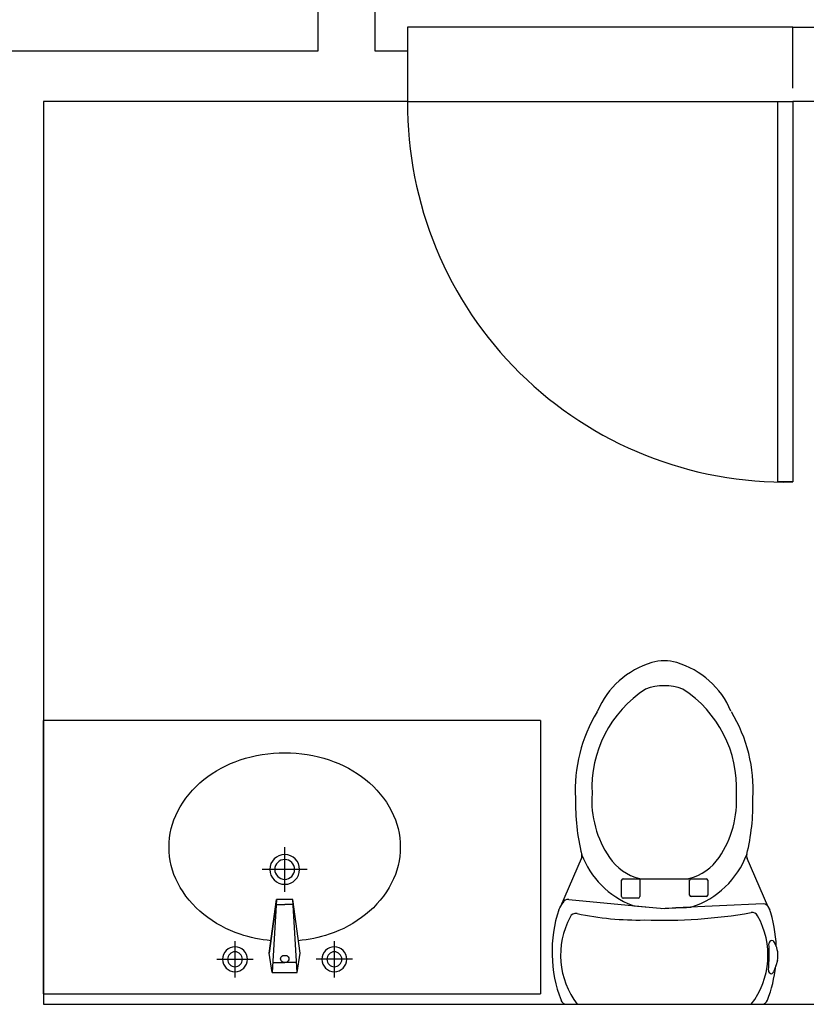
# Model space of a CAD drawing. Header units: inches. Extents: x -3371 to 2763, y -983 to 646.
# Tile 14 of 96: x -2762 to -2698, y -45 to 34. Entities that reach past the tile are written whole.
import ezdxf

# ---------------------------------------------------------------- set-up
doc = ezdxf.new("R2010")
doc.units = ezdxf.units.IN
doc.header["$LTSCALE"] = 12
doc.header["$MEASUREMENT"] = 0
for name, color, linetype in [('2', 2, 'Continuous'), ('3', 3, 'Continuous'), ('White', 7, 'Continuous')]:
    doc.layers.add(name, color=color, linetype=linetype)

# ---------------------------------------------------------------- blocks, each defined once
blk = doc.blocks.new('A$C09F1173F')
at = {"layer": '2'}
for p, q in [((416, 369.3), (416, 296.3)), ((452.5, 332.8), (379.5, 332.8)), ((235, 187.8), (235, 277.9)), ((295.8, 249.5), (403.5, 264.3)), ((403.5, 264.3), (295.8, 249.5)), ((442.4, 257.8), (403.5, 264.3)), ((295.8, 249.5), (442.4, 257.8)), ((295.8, 232.8), (295.8, 249.5)), ((305.9, 250), (305.9, 232.8)), ((422.7, 256.7), (422.7, 232.8)), ((442.4, 257.8), (442.4, 232.8)), ((280.1, 232.8), (189.9, 232.8)), ((295.8, 216.1), (295.8, 232.8)), ((305.9, 215.7), (305.9, 232.8)), ((422.7, 208.9), (422.7, 232.8)), ((442.4, 232.8), (442.4, 207.8)), ((403.5, 201.4), (295.8, 216.1)), ((442.4, 207.8), (295.8, 216.1)), ((442.4, 207.8), (403.5, 201.4)), ((416, 96.3), (416, 169.3)), ((452.5, 132.8), (379.5, 132.8))]:
    blk.add_line(p, q, dxfattribs=at)
for centre, radius in [((416, 332.8), 25), ((416, 332.8), 15), ((235, 232.8), 30), ((235, 232.8), 20), ((416, 132.8), 25), ((416, 132.8), 15)]:
    blk.add_circle(centre, radius, dxfattribs=at)
for centre, start, end in [((415.3, 234), 350.5252, 189.4748), ((415.3, 231.6), 170.5252, 9.4748)]:
    blk.add_arc(centre, 7.19, start, end, dxfattribs=at)
at = {"layer": '3'}
for centre, radius, start, end in [((190, 308.8), 156.9, 90, 117.4096), ((190, 308.8), 156.9, 62.5904, 90), ((209, 272.1), 198.2, 117.4096, 141.3831), ((171, 272.1), 198.2, 38.6169, 62.5904), ((238.8, 248.3), 236.3, 141.3831, 161.6926), ((141.2, 248.3), 236.3, 18.3074, 38.6169), ((285.6, 232.8), 285.7, 161.6926, 180), ((94.3, 232.8), 285.7, 5.4714, 18.3074), ((285.6, 232.8), 285.7, 180, 198.3074), ((94.3, 232.8), 285.7, 341.6926, 354.5286), ((238.8, 217.3), 236.3, 198.3074, 218.6169), ((141.2, 217.3), 236.3, 321.3831, 341.6926), ((209, 193.5), 198.2, 218.6169, 242.5904), ((171, 193.5), 198.2, 297.4096, 321.3831), ((190, 156.9), 156.9, 242.5904, 270), ((190, 156.9), 156.9, 270, 297.4096)]:
    blk.add_arc(centre, radius, start, end, dxfattribs=at)
blk = doc.blocks.new('A')
at = {"layer": 'White', "color": 7}
for p, q in [((2489.566, 89.331), (2491.227, 93.173)), ((2506.234, 89.331), (2504.573, 93.173)), ((2494.467, 90.105), (2494.467, 91.423)), ((2494.592, 91.548), (2495.922, 91.548)), ((2495.922, 91.548), (2495.922, 90.105)), ((2495.938, 91.548), (2499.862, 91.548)), ((2499.94, 90.225), (2499.94, 91.423)), ((2500.065, 91.548), (2501.276, 91.548)), ((2501.401, 91.423), (2501.401, 90.225)), ((2490.212, 89.873), (2496.676, 89.261)), ((2495.797, 89.98), (2494.592, 89.98)), ((2501.276, 90.1), (2500.065, 90.1)), ((2505.859, 89.515), (2498.832, 89.202)), ((2506.564, 86.567), (2506.576, 86.567)), ((2507.021, 84.949), (2506.875, 84.517)), ((2506.875, 84.517), (2506.726, 84.1)), ((2490.053, 81.427), (2505.747, 81.427))]:
    blk.add_line(p, q, dxfattribs=at)
for centre, radius, start, end in [((2498.883, 102.348), 6.907, 106.70643, 156.96372), ((2497.9, 105.624), 3.487, 73.29357, 106.70643), ((2496.917, 102.348), 6.907, 23.03628, 73.29357), ((2501.577, 98.855), 9.503, 123.0103, 182.78739), ((2497.9, 102.765), 4.327, 69.71328, 110.28672), ((2494.223, 98.855), 9.503, 357.21261, 56.9897), ((2502.781, 98.725), 12.043, 148.67064, 183.29964), ((2492.067, 105.247), 0.5, 328.67064, 336.96372), ((2493.019, 98.725), 12.043, 356.70036, 31.32936), ((2500.238, 97.853), 8.171, 176.20772, 214.18547), ((2495.562, 97.853), 8.171, 325.81453, 3.79228), ((2508.13, 97.634), 17.377, 178.68766, 193.79224), ((2487.67, 97.634), 17.377, 346.26977, 1.31234), ((2490.769, 93.372), 0.5, 336.61492, 13.79224), ((2497.864, 95.997), 7.067, 200.61399, 248.87681), ((2496.964, 95.632), 4.214, 214.22135, 255.47043), ((2498.836, 95.632), 4.214, 284.52957, 325.77865), ((2497.936, 95.997), 7.067, 287.91674, 339.38602), ((2505.035, 93.372), 0.503, 164.22587, 203.32954), ((2494.592, 91.423), 0.125, 90, 180), ((2495.938, 91.673), 0.125, 255.47043, 270), ((2499.862, 91.673), 0.125, 270, 284.52957), ((2500.065, 91.423), 0.125, 90, 180), ((2501.276, 91.423), 0.125, 0, 90), ((2490.164, 89.376), 0.5, 84.39908, 151.34521), ((2494.592, 90.105), 0.125, 180, 270), ((2495.797, 90.105), 0.125, 270, 0), ((2500.065, 90.225), 0.125, 180, 270), ((2501.276, 90.225), 0.125, 270, 0), ((2499.841, 85.661), 10.975, 162.00934, 200.88085), ((2474.712, 97.819), 17.108, 329.1663, 331.34521), ((2495.497, 89.872), 0.5, 248.87681, 264.70875), ((2585.245, 1058.929), 973.704, 264.708746, 264.853446), ((2458.998, 1062.091), 973.704, 272.277085, 272.412071), ((2499.957, 89.749), 0.5, 272.41207, 287.91674), ((2505.883, 89.015), 0.5, 18.67844, 92.7585), ((2521.088, 97.819), 17.108, 209.74424, 210.8337), ((2495.96, 85.661), 10.975, 2.21187, 18.67844), ((2496.064, 85.389), 6.51, 151.90359, 217.48106), ((2490.779, 88.255), 0.5, 77.84153, 156.45685), ((2495.807, 111.592), 23.373, 257.84153, 271.21748), ((2497.774, 129.611), 41.413, 267.96575, 279.90249), ((2504.982, 88.323), 0.5, 29.22488, 99.90249), ((2499.737, 85.389), 6.51, 322.51894, 29.22488), ((2506.576, 86.317), 0.25, 90, 185.47829), ((2506.564, 86.317), 0.25, 2.0512, 90), ((2490.896, 85.458), 15.454, 355.25358, 3.09554), ((2505.036, 85.355), 2.026, 348.44909, 28.61803), ((2495.96, 85.661), 10.975, 339.11915, 354.0159), ((2506.544, 84.143), 0.25, 171.59674, 262.51568), ((2506.479, 84.143), 0.25, 277.48432, 350.13895), ((2490.053, 81.927), 0.5, 200.88085, 270), ((2505.747, 81.927), 0.5, 270, 339.11915)]:
    blk.add_arc(centre, radius, start, end, dxfattribs=at)

msp = doc.modelspace()

# ---------------------------------------------------------------- linework, layer by layer
at = {"layer": 'White', "color": 7}
for p, q in [((-2737.79, 31.864), (-2737.79, 34.985)), ((-2733.225, 34.985), (-2733.225, 31.864)), ((-2699.553, 33.759), (-2730.582, 33.759)), ((-2730.582, 33.759), (-2730.582, 27.783)), ((-2699.553, 28.856), (-2699.553, 33.759)), ((-2699.553, 33.759), (-2653.886, 33.759)), ((-2699.553, 28.856), (-2699.553, 33.759)), ((-2789.443, 31.864), (-2737.79, 31.864)), ((-2733.225, 31.864), (-2730.582, 31.864)), ((-2730.582, 31.864), (-2730.582, 27.783)), ((-2730.582, 27.783), (-2759.892, 27.783)), ((-2759.892, 27.783), (-2759.892, -44.962)), ((-2730.582, 27.783), (-2699.553, 27.783)), ((-2700.99, 27.783), (-2699.553, 27.783)), ((-2700.756, -2.875), (-2700.756, 27.783)), ((-2658.268, 27.783), (-2699.553, 27.783)), ((-2699.553, 27.783), (-2699.553, -2.875)), ((-2699.553, -2.875), (-2700.756, -2.875)), ((-2719.892, -22.107), (-2759.892, -22.107)), ((-2759.892, -44.107), (-2759.892, -22.107)), ((-2719.892, -22.107), (-2719.892, -44.107)), ((-2759.892, -44.107), (-2719.892, -44.107)), ((-2759.892, -44.962), (-2690.221, -44.962))]:
    msp.add_line(p, q, dxfattribs=at)
msp.add_arc((-2700.154, 27.548), 30.429, 179.55784, 271.13298, dxfattribs=at)

# ---------------------------------------------------------------- block references
msp.add_blockref('A', (-5207.814, -126.389))
at = {"layer": 'White', "color": 7, "xscale": -0.04, "yscale": 0.04, "zscale": 0.04, "rotation": 90}
msp.add_blockref('A$C09F1173F', (-2731.167, -24.693), dxfattribs=at)

doc.saveas('drawing.dxf')
